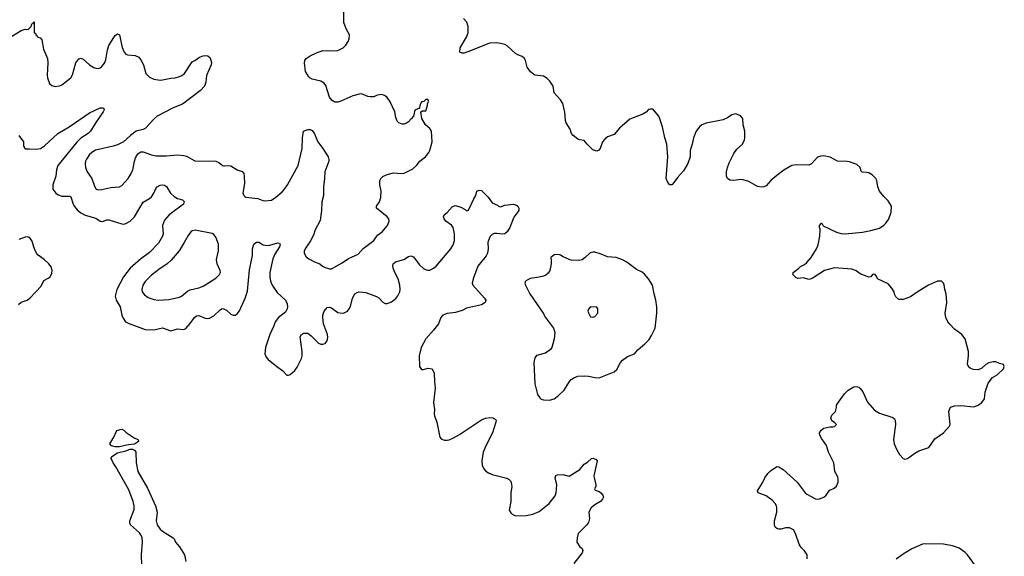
# Model space of a CAD drawing. Header units: inches. Extents: x 1834610 to 2027685, y 642842 to 774116.
# Tile 36 of 256: x 1848097 to 1857295, y 672477 to 677493. Entities that reach past the tile are written whole.
import ezdxf

# ---------------------------------------------------------------- set-up
doc = ezdxf.new("R2010")
doc.units = ezdxf.units.IN
doc.header["$MEASUREMENT"] = 0
doc.layers.add('B8647', color=7, linetype='Continuous')
doc.layers.add('B8657', color=7, linetype='Continuous')

msp = doc.modelspace()

# ---------------------------------------------------------------- linework, layer by layer
at = {"layer": 'B8647', "color": 5}
for points, elevation in [([(1847990, 677318), (1848110, 677390.4), (1848150, 677402.8), (1848178, 677402), (1848206, 677430), (1848210, 677454), (1848222, 677458), (1848226, 677470), (1848232.7, 677472.7), (1848234, 677370), (1848245.4, 677365.4), (1848247.3, 677350), (1848261, 677341), (1848266.8, 677330), (1848290, 677324), (1848305.3, 677305.3), (1848318.4, 677218.4), (1848356.5, 677130), (1848360.8, 677090), (1848353, 676973), (1848356.3, 676950), (1848377.3, 676897.3), (1848398.8, 676878.8), (1848428, 676868), (1848470, 676873.4), (1848490, 676883), (1848574, 676950), (1848590, 676976), (1848622, 677090), (1848650, 677126), (1848670, 677132.2), (1848690, 677124.9), (1848750, 677072.2), (1848790, 677046.7), (1848810, 677039.5), (1848830, 677036.4), (1848850, 677042.4), (1848865.9, 677054.1), (1848890, 677084.9), (1848903.3, 677116.7), (1848917.8, 677210), (1848930, 677250.6), (1848970, 677318), (1848990, 677344.9), (1849010, 677360.7), (1849030.3, 677350.3), (1849053.7, 677233.7), (1849071.8, 677190), (1849090, 677170.3), (1849104.6, 677164.6), (1849177.1, 677157.1), (1849210, 677141.6), (1849232.8, 677112.8), (1849255.3, 677070), (1849275.5, 676990), (1849310, 676957.1), (1849350, 676936.4), (1849408.6, 676928.6), (1849430, 676930.4), (1849510, 676947), (1849550, 676948.7), (1849590, 676960.3), (1849612.3, 676970), (1849637.6, 676990), (1849710, 677099.1), (1849733.2, 677110), (1849776.2, 677143.8), (1849810, 677156.3), (1849830, 677157.3), (1849853.4, 677153.4), (1849875.5, 677135.5), (1849890, 677094), (1849887.3, 677070), (1849843.8, 676970), (1849836.4, 676910), (1849822.4, 676870), (1849786.4, 676830), (1849617.2, 676702.8), (1849530.6, 676670), (1849383, 676590), (1849353.5, 676566.5), (1849270, 676475.6), (1849250, 676465.6), (1849186, 676450), (1849131.3, 676410), (1849068.2, 676351.8), (1849010, 676322.9), (1848970.3, 676309.7), (1848806.9, 676273.1), (1848770, 676252.6), (1848750, 676231.5), (1848720.3, 676190), (1848711.5, 676170), (1848707.8, 676150), (1848711.5, 676110), (1848729.1, 676070), (1848770.3, 676010), (1848795.8, 675935.8), (1848811.3, 675910), (1848830, 675903.8), (1848864.4, 675904.4), (1848950, 675923.6), (1849028.3, 675931.7), (1849050, 675943.8), (1849110, 676008.4), (1849135.8, 676050), (1849154.3, 676090), (1849168.5, 676171.6), (1849178, 676202), (1849201.6, 676238.4), (1849230, 676258.8), (1849250, 676257.3), (1849330, 676228.7), (1849370, 676220.3), (1849470, 676219.5), (1849570, 676228.8), (1849630, 676224.9), (1849655.8, 676215.8), (1849733.5, 676173.5), (1849930, 676170.4), (1849957.4, 676157.4), (1849992, 676130), (1850000, 676128.2)], 540), ([(1848090.4, 676410), (1848132, 676350), (1848134, 676310), (1848150, 676285.7), (1848190, 676287), (1848250, 676281.1), (1848292.3, 676290), (1848330, 676315.3), (1848453.3, 676430), (1848558.3, 676490), (1848750, 676622), (1848850, 676670.4), (1848874, 676670), (1848883.6, 676663.6), (1848886, 676650), (1848877.3, 676630), (1848807.3, 676532.7), (1848758.5, 676450), (1848738, 676430), (1848670, 676385.8), (1848631.6, 676348.4), (1848454.7, 676130), (1848440.2, 676090), (1848434.9, 676030), (1848406.7, 675950), (1848406.4, 675910), (1848433.4, 675870), (1848456.3, 675856.3), (1848490, 675844.6), (1848562.9, 675842.9), (1848576.2, 675836.2), (1848596.9, 675770), (1848610, 675746), (1848635.1, 675715.1), (1848670, 675686), (1848710, 675665.3), (1848810, 675638.7), (1848850, 675610.6), (1848870, 675608), (1848910, 675622.4), (1848930, 675623.1), (1849050, 675584.2), (1849070, 675582.6), (1849090, 675587.4), (1849130, 675610.3), (1849169.9, 675650.1), (1849250, 675788.7), (1849310, 675821.5), (1849330, 675837.6), (1849351.2, 675870), (1849370, 675916.3), (1849382, 675930), (1849410, 675946), (1849430, 675948.2), (1849450, 675945.5), (1849470, 675933), (1849506.4, 675870), (1849539.1, 675839.1), (1849570, 675822.4), (1849618.8, 675810), (1849632.5, 675792.5), (1849627.3, 675770), (1849493.7, 675670), (1849450, 675617.6), (1849432.4, 675570), (1849436.1, 675490), (1849432.4, 675470), (1849395.5, 675404.5), (1849310, 675317.2), (1849225.1, 675254.9), (1849130, 675170.8), (1849067.7, 675090), (1849006, 674970), (1848990.3, 674910), (1848999.6, 674870), (1849034.9, 674810), (1849052.2, 674730), (1849063.1, 674703.1), (1849087.2, 674670), (1849110, 674655.3), (1849270, 674596.9), (1849350, 674594.6), (1849430, 674613.4), (1849510, 674586), (1849570, 674602.4), (1849630, 674596.3), (1849650, 674607.7), (1849690, 674652.4), (1849730, 674708.4), (1849750, 674723.7), (1849770, 674727), (1849830, 674703.1), (1849850, 674699.5), (1849870, 674702), (1849910, 674725.3), (1849970, 674782.4), (1849990, 674792.2), (1850000, 674790.3)], 520), ([(1848084.7, 674830), (1848110, 674852.4), (1848167.9, 674872.1), (1848193, 674890), (1848296.6, 675003.4), (1848324.1, 675055.9), (1848364.5, 675075.5), (1848381.1, 675090), (1848397.3, 675122.7), (1848401.2, 675150), (1848390, 675183.6), (1848370.9, 675210), (1848326.6, 675250), (1848270.6, 675290.6), (1848254.5, 675310), (1848235.3, 675350), (1848210, 675429), (1848190, 675457), (1848170, 675462), (1848150, 675459.6), (1848090, 675438.7)], 520), ([(1849239.1, 672390), (1849234, 672490), (1849243.6, 672610), (1849240.2, 672650), (1849230, 672678.9), (1849217.4, 672697.4), (1849131, 672771), (1849125.4, 672790), (1849127.6, 672810), (1849165.6, 672914.4), (1849166.8, 672950), (1849157.8, 672990), (1849117.6, 673097.6), (1848994.3, 673314.3), (1848969.4, 673350), (1848953.2, 673390), (1848957.2, 673410), (1849010, 673443.8), (1849090, 673462), (1849130, 673477.1), (1849150, 673477.1), (1849168.7, 673468.7), (1849181.3, 673450), (1849186.2, 673350), (1849201.2, 673270), (1849292.8, 673112.8), (1849367.1, 672950), (1849382.8, 672890), (1849372.4, 672810), (1849382.8, 672770), (1849410, 672730.3), (1849430, 672713.4), (1849530, 672650.6), (1849539.5, 672639.5), (1849553.4, 672610), (1849590, 672566.8), (1849635.5, 672490), (1849647.9, 672427.9)], 480)]:
    msp.add_lwpolyline(points, dxfattribs=dict(at, elevation=elevation))
for points, elevation in [([(1849735.9, 675524.1), (1849710, 675518.4), (1849697.3, 675510), (1849670, 675476), (1849634.9, 675410), (1849586.3, 675333.7), (1849513.5, 675246.5), (1849471.8, 675208.2), (1849410, 675167.2), (1849330, 675105.4), (1849270, 675045.6), (1849246.5, 675010), (1849237, 674970), (1849241.6, 674950), (1849262.5, 674922.5), (1849297, 674897), (1849350, 674878.4), (1849390, 674872), (1849490, 674877.3), (1849550, 674889.1), (1849590, 674899.5), (1849609.8, 674910.2), (1849664.5, 674955.5), (1849690, 674969), (1849770, 674986.5), (1849810, 675003.1), (1849930, 675078.4), (1849964.5, 675110), (1849972.3, 675130), (1849969.5, 675149.5), (1849943.6, 675210), (1849936.9, 675250), (1849953.4, 675333.4), (1849954.9, 675394.9), (1849930, 675459), (1849910, 675485.2), (1849894.5, 675494.5)], 540), ([(1848990, 673500.5), (1848955.3, 673510), (1848939, 673530), (1848977.2, 673590), (1848998, 673642), (1849008.4, 673651.6), (1849036.4, 673663.6), (1849050, 673664.7), (1849070, 673656), (1849093.2, 673633.2), (1849165.2, 673585.2), (1849202, 673570), (1849204.7, 673564.7), (1849206, 673550), (1849170, 673526.6), (1849110, 673520.7), (1849070, 673509.6), (1849030, 673500.5)], 480)]:
    msp.add_lwpolyline(points, close=True, dxfattribs=dict(at, elevation=elevation))
at = {"layer": 'B8657', "color": 5}
for points, elevation in [([(1850000, 676128.2), (1850010, 676126), (1850050, 676130.7), (1850070, 676127.3), (1850130, 676090.4), (1850175.1, 676075.1), (1850190, 676056), (1850195.8, 676030), (1850198, 675962), (1850182.8, 675870), (1850191, 675850), (1850201.1, 675841.1), (1850210, 675834.8), (1850323, 675823), (1850370, 675803), (1850390, 675800.5), (1850450, 675807.3), (1850490, 675834), (1850550, 675884.9), (1850570, 675907.3), (1850599.6, 675950), (1850699.7, 676130), (1850735.4, 676290), (1850739.6, 676390), (1850749.3, 676450.7), (1850790, 676466.8), (1850810, 676466.8), (1850830, 676456), (1850850, 676426), (1850883.7, 676350), (1850930.4, 676290), (1850979.1, 676210), (1850985.5, 676185.5), (1850984.4, 676170), (1850946.9, 676070), (1850945.3, 676010), (1850935.6, 675930), (1850934.6, 675850), (1850919.6, 675790), (1850918, 675710), (1850903.1, 675616.9), (1850858.3, 675530), (1850840.9, 675479.1), (1850815.5, 675424.5), (1850763.8, 675350), (1850755.5, 675330), (1850756.3, 675310), (1850774.9, 675274.9), (1850798.8, 675258.8), (1850850.4, 675230.4), (1850901, 675210), (1850926, 675190), (1850950, 675178), (1850990, 675165.5), (1851010, 675165.5), (1851110, 675220.3), (1851170, 675260.3), (1851259.8, 675300.2), (1851306.8, 675353.2), (1851405, 675430), (1851441, 675479), (1851483.7, 675510), (1851532.3, 675570), (1851549.4, 675610), (1851546, 675630), (1851529.3, 675650), (1851429.4, 675730), (1851432, 675750), (1851458.7, 675790), (1851471.1, 675830), (1851473, 675890), (1851462.4, 675950), (1851462.4, 675990), (1851472, 676010), (1851490, 676028), (1851530, 676046.7), (1851590, 676061.3), (1851665.1, 676054.9), (1851690, 676058), (1851770, 676099.3), (1851804.5, 676130), (1851835.1, 676170), (1851889.4, 676210), (1851918, 676250), (1851929.6, 676270.4), (1851952, 676350), (1851943.7, 676450), (1851930, 676477.2), (1851889.5, 676509.5), (1851854, 676570), (1851846, 676630), (1851860.4, 676639.6), (1851890, 676642), (1851895.3, 676650), (1851906, 676690), (1851906, 676710), (1851918, 676730), (1851916.4, 676736.4), (1851910, 676746), (1851890, 676746), (1851872.7, 676727.3), (1851850, 676726), (1851834, 676690), (1851832.7, 676667.3), (1851790, 676646), (1851776, 676590), (1851754.9, 676565.1), (1851730, 676539.3), (1851710, 676526), (1851690, 676516), (1851670, 676516), (1851639, 676530), (1851624.4, 676544.4), (1851610, 676578), (1851600.7, 676630), (1851554.5, 676730), (1851530, 676765.2), (1851510, 676781.2), (1851490, 676789), (1851470, 676793.2), (1851430, 676784), (1851406.8, 676773.2), (1851370, 676772.3), (1851350, 676775.1), (1851290, 676799), (1851270, 676797.2), (1851210, 676780.9), (1851098, 676730), (1851070, 676722), (1851042.5, 676722.5), (1851016.6, 676736.6), (1850992.7, 676770), (1850956.9, 676876.9), (1850940.7, 676900.7), (1850910, 676919.3), (1850830, 676936), (1850810, 676945.2), (1850798, 676958), (1850766.6, 677010), (1850757.2, 677090), (1850761.2, 677110), (1850773.2, 677130), (1850810, 677156.3), (1850870, 677184), (1850930, 677204), (1850990, 677200.7), (1851070, 677204), (1851119, 677230), (1851144.1, 677255.9), (1851165.2, 677290), (1851174, 677314), (1851177.2, 677350), (1851147.2, 677407.2), (1851125.4, 677465.4), (1851129.4, 677670)], 540), ([(1855452.5, 672452.5), (1855452.3, 672490), (1855429.5, 672529.5), (1855398.3, 672558.3), (1855378, 672590), (1855345.1, 672690), (1855325.1, 672725.1), (1855290, 672743.6), (1855250, 672742.9), (1855210, 672732.3), (1855190, 672732.3), (1855170, 672737.2), (1855154, 672750), (1855149.5, 672769.5), (1855149.5, 672810), (1855169.6, 672890.4), (1855171.6, 672930), (1855167.3, 672950), (1855156.2, 672970), (1855130, 672998.4), (1855070, 673042.9), (1854995.3, 673070), (1854989.2, 673090), (1855037.2, 673162.8), (1855059.5, 673210), (1855086.3, 673250), (1855110, 673274.6), (1855170, 673316.4), (1855190, 673314.9), (1855230.7, 673290), (1855359.1, 673170), (1855434.8, 673070), (1855450, 673057.3), (1855530, 673014), (1855550, 673010.7), (1855570, 673014), (1855610, 673030.8), (1855631.9, 673048.1), (1855650, 673078), (1855666, 673094), (1855705.6, 673114.4), (1855726.3, 673133.7), (1855744, 673170), (1855744.7, 673195.3), (1855738.9, 673218.9), (1855712.7, 673270), (1855702, 673350), (1855651.6, 673450), (1855633.7, 673513.7), (1855590, 673574), (1855572.3, 673610), (1855569.3, 673630), (1855583.3, 673656.7), (1855610, 673674.8), (1855666.4, 673686.4), (1855694, 673686), (1855710, 673692), (1855728, 673710), (1855710, 673728), (1855682.7, 673742.7), (1855674, 673770), (1855684.5, 673795.5), (1855719, 673830), (1855728.9, 673868.9), (1855729.2, 673890), (1855739.3, 673910), (1855803.3, 673996.7), (1855836, 674030), (1855890, 674061.6), (1855910, 674065.5), (1855936.7, 674056.7), (1855950, 674046.8), (1855973.3, 674013.3), (1856018, 673918), (1856082, 673842), (1856130, 673814.9), (1856254.4, 673774.4), (1856270, 673761), (1856276.3, 673750), (1856280.4, 673710), (1856260.4, 673570), (1856266, 673530), (1856290, 673471.3), (1856314.8, 673430), (1856350, 673391), (1856370, 673386), (1856390, 673391), (1856458.9, 673441.1), (1856497.2, 673462.8), (1856590, 673493), (1856645.6, 673574.4), (1856727, 673630), (1856779, 673690), (1856789, 673710), (1856778.4, 673830), (1856782, 673850), (1856794, 673870), (1856830, 673884.9), (1856890, 673888), (1857010, 673874.8), (1857050, 673891), (1857085.2, 673914.8), (1857109, 673950), (1857117.2, 674010), (1857143.7, 674096.3), (1857184, 674150), (1857230, 674174.8), (1857288.7, 674230), (1857295.3, 674250), (1857288.7, 674268.7), (1857250, 674279), (1857214.8, 674294.8), (1857190, 674296), (1857150, 674286.6), (1857122.8, 674270), (1857085.8, 674234.2), (1857050, 674219.3), (1857004.1, 674224.1), (1856975.5, 674235.5), (1856964.8, 674244.8), (1856952.5, 674272.5), (1856960.7, 674350), (1856959.6, 674390), (1856929.5, 674510), (1856897, 674550), (1856830, 674598.7), (1856785.5, 674645.5), (1856767.3, 674670), (1856749.4, 674710), (1856743.7, 674750), (1856759.3, 674850), (1856753.2, 674930), (1856739, 674970), (1856734.6, 675014.6), (1856728, 675030), (1856710, 675048), (1856670, 675048), (1856587.1, 675012.9), (1856490, 674953.2), (1856418, 674902), (1856350, 674876), (1856330, 674876), (1856310, 674879), (1856282.5, 674902.5), (1856270, 674928), (1856265.2, 674950), (1856244.8, 674984.8), (1856210, 675024), (1856109.2, 675069.2), (1856105.2, 675090), (1856090, 675112), (1856070, 675114.5), (1856062.8, 675110), (1856050, 675088), (1856030, 675085.2), (1855950, 675116), (1855910, 675147), (1855890, 675155.1), (1855870, 675160.5), (1855710, 675174.7), (1855616, 675150), (1855510, 675080.7), (1855490, 675069.6), (1855470, 675065.1), (1855420.2, 675080.2), (1855370, 675073.2), (1855350, 675081.2), (1855324.5, 675104.5), (1855321.2, 675110), (1855324, 675130), (1855373.1, 675166.9), (1855390, 675186.8), (1855430, 675204), (1855450, 675222.8), (1855489.6, 675270.4), (1855541.2, 675350), (1855557.2, 675390), (1855573.2, 675470), (1855575.3, 675535.3), (1855569, 675550), (1855569, 675570), (1855589.1, 675590.9), (1855592, 675590), (1855604.7, 675564.7), (1855726.9, 675506.9), (1855770, 675493.4), (1855810, 675490.7), (1855970, 675508), (1856050, 675522), (1856130, 675544.9), (1856170, 675570.8), (1856190, 675591), (1856213.4, 675626.6), (1856239.3, 675690), (1856241.2, 675750), (1856210, 675799), (1856170, 675839), (1856129.2, 675890), (1856112.7, 675930), (1856104, 675990), (1856094, 676010), (1856062, 676042), (1856030, 676061.2), (1856010, 676066), (1855966.3, 676066.3), (1855958, 676078), (1855948.7, 676110), (1855918, 676138), (1855850, 676162.7), (1855826.8, 676166.8), (1855738, 676170), (1855670, 676209.3), (1855610, 676219.3), (1855581.4, 676218.6), (1855550.7, 676209.3), (1855495.5, 676144.5), (1855470, 676133.2), (1855350, 676137.2), (1855310, 676129.3), (1855235.2, 676084.8), (1855170, 676038), (1855114, 675990), (1855070, 675939.3), (1855050, 675929.4), (1855030, 675926), (1854990, 675932.3), (1854910, 675979.3), (1854855.3, 675995.3), (1854830, 675998.4), (1854769.5, 675989.5), (1854730, 675992.7), (1854710, 676009), (1854699.3, 676030), (1854700.9, 676070), (1854709.5, 676110), (1854726.2, 676153.8), (1854770, 676241), (1854798, 676282), (1854849.5, 676330.5), (1854869.2, 676370), (1854872.1, 676387.9), (1854872.1, 676452.1), (1854857.2, 676510), (1854853.2, 676570), (1854830, 676594), (1854787.5, 676612.5), (1854750, 676602.7), (1854710, 676576), (1854670, 676557.2), (1854510, 676527), (1854471, 676510), (1854447.3, 676490), (1854416.3, 676450), (1854390.4, 676389.6), (1854379.5, 676330), (1854360.3, 676270), (1854359.5, 676210), (1854338, 676150), (1854298.7, 676081.3), (1854242.3, 676017.7), (1854210, 675972.7), (1854190, 675949.2), (1854170, 675949), (1854152.7, 675970), (1854138, 676010), (1854152.8, 676210), (1854141.3, 676330), (1854123.5, 676390), (1854103, 676490), (1854075.6, 676575.6), (1854069.3, 676590), (1854018, 676650), (1854010, 676655.1), (1853990, 676656.9), (1853970, 676653.6), (1853950, 676629.3), (1853918, 676610), (1853797.5, 676562.5), (1853702, 676478), (1853650, 676421.2), (1853590, 676399), (1853562.5, 676377.5), (1853542.8, 676350), (1853518.8, 676290), (1853507.1, 676272.9), (1853490, 676264), (1853450, 676277.2), (1853397.2, 676330), (1853370, 676364), (1853330, 676369.2), (1853310, 676377.2), (1853269, 676410), (1853253.2, 676430), (1853239.3, 676470), (1853203.7, 676530), (1853197, 676550), (1853189.6, 676629.6), (1853172.7, 676710), (1853150, 676744), (1853089.6, 676809.6), (1853079.5, 676870), (1853050, 676917.2), (1853024.4, 676944.4), (1852990, 676964.5), (1852910, 676973.2), (1852870, 677006), (1852839.5, 677050), (1852822, 677110), (1852811.8, 677130), (1852790, 677149.4), (1852750, 677164.5), (1852730, 677177), (1852650, 677247), (1852630, 677259.6), (1852590, 677271.5), (1852550, 677275.6), (1852490, 677273.3), (1852470, 677268.2), (1852310, 677201.6), (1852250, 677181.2), (1852230, 677179), (1852210, 677188), (1852213.2, 677230), (1852271.1, 677328.9), (1852285.6, 677370), (1852285.6, 677430), (1852274, 677470), (1852242.6, 677502.6)], 520), ([(1850000, 674790.3), (1850010, 674788.4), (1850030, 674776.4), (1850070, 674740.5), (1850090, 674730.5), (1850110, 674730.5), (1850130, 674743), (1850150, 674770.7), (1850203.1, 674890), (1850224.9, 674955.1), (1850245.2, 675154.8), (1850271.5, 675290), (1850271.6, 675350), (1850286, 675394), (1850310, 675413.4), (1850330, 675413), (1850371, 675390), (1850410, 675381.3), (1850435.6, 675384.4), (1850507.5, 675407.5), (1850524.5, 675404.5), (1850531.8, 675391.8), (1850524.9, 675370), (1850479.5, 675300.5), (1850463.2, 675256.8), (1850435, 675130), (1850433.8, 675090), (1850440.7, 675050), (1850455.3, 675010), (1850504.1, 674944.1), (1850579.3, 674870), (1850596.7, 674836.7), (1850599.5, 674810), (1850596.4, 674790), (1850579.9, 674760.1), (1850516.3, 674710), (1850482.4, 674670), (1850470.4, 674630), (1850434.9, 674550), (1850394, 674430), (1850386.8, 674370), (1850399.8, 674339.8), (1850417.5, 674317.5), (1850501, 674250), (1850553.7, 674213.7), (1850591.6, 674171.6), (1850610, 674171.3), (1850623.1, 674176.9), (1850666.3, 674213.7), (1850690, 674244.7), (1850730, 674326), (1850736.3, 674350), (1850737.4, 674390), (1850718, 674530), (1850730, 674551), (1850750, 674564), (1850790, 674562), (1850819.3, 674539.3), (1850887.3, 674470), (1850910, 674460.5), (1850930, 674460.7), (1850950, 674467.3), (1850969.2, 674490), (1850976.6, 674523.4), (1850974, 674550), (1850935.8, 674650), (1850928, 674710), (1850930, 674732), (1850942, 674770), (1850970, 674802.8), (1850990, 674806.8), (1851010, 674799.1), (1851070, 674756.4), (1851110, 674748.4), (1851130, 674753), (1851159.3, 674770), (1851174.5, 674790), (1851186.5, 674813.5), (1851206.3, 674890), (1851229.6, 674930), (1851250, 674943.8), (1851270, 674950.4), (1851330, 674942), (1851430, 674904.4), (1851451.6, 674891.6), (1851490, 674854), (1851510, 674840.7), (1851530, 674839.1), (1851570, 674857.1), (1851610, 674888.2), (1851630, 674910.6), (1851648.2, 674950), (1851651.1, 674971.1), (1851649.7, 675010), (1851634, 675070), (1851600.5, 675130), (1851586, 675170), (1851583.6, 675190), (1851587.3, 675210), (1851609.2, 675230), (1851685.2, 675250), (1851730, 675280.5), (1851750, 675285.5), (1851776, 675276), (1851830, 675205.5), (1851870, 675168), (1851895.1, 675155.1), (1851910, 675150.4), (1851930, 675152.2), (1851964.5, 675170), (1851987.6, 675190), (1852124.2, 675350), (1852146, 675390), (1852158.7, 675430), (1852159.6, 675490), (1852146.6, 675550), (1852131, 675571), (1852078, 675610), (1852063.7, 675630), (1852057.2, 675650), (1852064, 675670), (1852090, 675690.8), (1852137.5, 675742.5), (1852150, 675751), (1852170, 675754.8), (1852219.9, 675739.9), (1852257.3, 675717.3), (1852270, 675704.7), (1852290, 675712), (1852340.1, 675819.9), (1852359, 675850), (1852368.7, 675890), (1852390, 675898), (1852410, 675896), (1852418, 675890), (1852472.8, 675832.8), (1852510, 675781), (1852559.9, 675759.9), (1852570, 675751.3), (1852590, 675744.7), (1852630, 675760.7), (1852710, 675767.3), (1852739.1, 675759.1), (1852750.7, 675750.7), (1852761, 675730), (1852758.8, 675710), (1852712.5, 675647.5), (1852675.5, 675550), (1852650, 675509), (1852630, 675492.7), (1852610, 675486.6), (1852555.8, 675495.8), (1852530, 675494), (1852510, 675484), (1852490, 675463.6), (1852470.3, 675410), (1852473.4, 675350), (1852466, 675310), (1852453.8, 675286.2), (1852378.6, 675190), (1852332.7, 675070), (1852323.8, 675030), (1852330.7, 675010), (1852440.7, 674890), (1852450.7, 674870), (1852446.8, 674850), (1852412.7, 674827.3), (1852270, 674795.1), (1852230, 674775.3), (1852170, 674757.2), (1852090, 674748.2), (1852050.6, 674730), (1852031.7, 674708.3), (1852010.3, 674650), (1851963.7, 674590), (1851890.3, 674510), (1851847.2, 674430), (1851830.4, 674350), (1851831, 674250), (1851850, 674224.7), (1851870, 674222.8), (1851910, 674234.8), (1851950, 674231), (1851970.4, 674190.4), (1851972, 674110), (1851978.7, 674050), (1851964.5, 673915.5), (1851972, 673848), (1851970.4, 673809.6), (1851972.2, 673790), (1851992.8, 673730), (1852022, 673590), (1852034.6, 673574.6), (1852061.3, 673561.3), (1852090, 673561.3), (1852110, 673566.7), (1852150, 673583.1), (1852205.8, 673614.2), (1852410, 673752.9), (1852450, 673767.6), (1852490, 673774), (1852520.7, 673770), (1852539.1, 673759.1), (1852547.6, 673750), (1852545.5, 673730), (1852515.5, 673630), (1852451.4, 673510), (1852427.6, 673450), (1852415.8, 673370), (1852418.4, 673330), (1852433.8, 673293.8), (1852452.4, 673272.4), (1852477.3, 673257.3), (1852510, 673243), (1852648.7, 673208.7), (1852670, 673196.3), (1852682, 673182), (1852688.6, 673168.6), (1852694.4, 673130), (1852686, 673070), (1852684.9, 672990), (1852671, 672910), (1852684, 672884), (1852698, 672870), (1852730, 672854.8), (1852830, 672857.3), (1852890, 672870.7), (1852950, 672895.5), (1853043.7, 672970), (1853098.3, 673041.7), (1853109.5, 673070), (1853114.2, 673145.8), (1853100.9, 673210), (1853106.3, 673233.7), (1853121.5, 673238.5), (1853170, 673240.4), (1853230, 673227.3), (1853330, 673288), (1853370, 673338.8), (1853401.5, 673358.5), (1853438, 673390), (1853455.3, 673395.3), (1853482, 673382), (1853491, 673370), (1853460.9, 673230), (1853462.6, 673210), (1853480.4, 673150), (1853478, 673130), (1853468.5, 673108.5), (1853474.4, 673094.4), (1853510, 673082), (1853526.8, 673070), (1853544, 673050), (1853550.6, 673030), (1853542.8, 673010), (1853524, 672990), (1853470, 672958), (1853436, 672930), (1853414.9, 672890), (1853421.6, 672830), (1853410, 672794), (1853391.9, 672768.1), (1853314.8, 672690), (1853304, 672650), (1853302, 672610), (1853330, 672566), (1853351.3, 672550), (1853358, 672530), (1853351, 672510), (1853274.8, 672410)], 520), ([(1857027.2, 672387.2), (1856950, 672492.3), (1856930, 672512), (1856872.9, 672552.9), (1856810, 672573.6), (1856726, 672590), (1856550, 672595.1), (1856530, 672591.3), (1856430, 672545.7), (1856350, 672497.7), (1856286, 672450)], 520)]:
    msp.add_lwpolyline(points, dxfattribs=dict(at, elevation=elevation))
for points, elevation in [([(1853450, 675321.2), (1853425.8, 675314.2), (1853378.8, 675270), (1853350.3, 675249.7), (1853317.5, 675242.5), (1853250, 675246), (1853231.2, 675251.2), (1853175.1, 675275.1), (1853150, 675293.2), (1853130, 675299), (1853090, 675294), (1853058, 675270), (1853063.5, 675243.5), (1853063, 675210), (1853050.4, 675150), (1853035.6, 675124.4), (1853013.8, 675106.2), (1852990, 675096.9), (1852950, 675085.6), (1852865.2, 675074.8), (1852822, 675050), (1852816, 675030), (1852821, 675010), (1852861.6, 674930), (1852987.2, 674750), (1853010, 674708.2), (1853083.1, 674610), (1853098, 674570), (1853090.3, 674510), (1853078.3, 674461.7), (1853068, 674430), (1853055.5, 674410), (1853010, 674377), (1852925.8, 674354.2), (1852908.7, 674331.3), (1852901.7, 674290), (1852908.2, 674090), (1852934, 673990), (1852957.5, 673957.5), (1852970, 673946.8), (1852990, 673938.8), (1853050, 673936.3), (1853070, 673942), (1853090, 673950.6), (1853130, 673979.1), (1853184.5, 674030), (1853233.3, 674110), (1853249.8, 674130.2), (1853273.1, 674146.9), (1853310, 674159.6), (1853370, 674164.9), (1853410, 674162), (1853471.9, 674148.1), (1853510, 674146), (1853650, 674201.7), (1853675.3, 674224.7), (1853709.6, 674290), (1853730, 674310.4), (1853776.1, 674343.9), (1853839.3, 674370), (1853871.5, 674408.5), (1853938, 674462), (1853976.6, 674503.4), (1854000.2, 674539.8), (1854033.2, 674610), (1854049.3, 674750), (1854049.3, 674810), (1854040.9, 674870), (1854023.7, 674930), (1854009.2, 675010), (1853971.7, 675071.7), (1853934.2, 675114.2), (1853911.7, 675131.7), (1853858.9, 675158.9), (1853770, 675225.2), (1853730, 675249.2), (1853670, 675269.3), (1853590, 675277.2), (1853530, 675301.2), (1853470, 675319.3)], 540), ([(1853430, 674808), (1853410, 674786), (1853406, 674770), (1853410, 674754), (1853430, 674714), (1853450, 674712), (1853470, 674718), (1853498, 674750), (1853498, 674790), (1853487.3, 674807.3)], 560)]:
    msp.add_lwpolyline(points, close=True, dxfattribs=dict(at, elevation=elevation))

doc.saveas('drawing.dxf')
